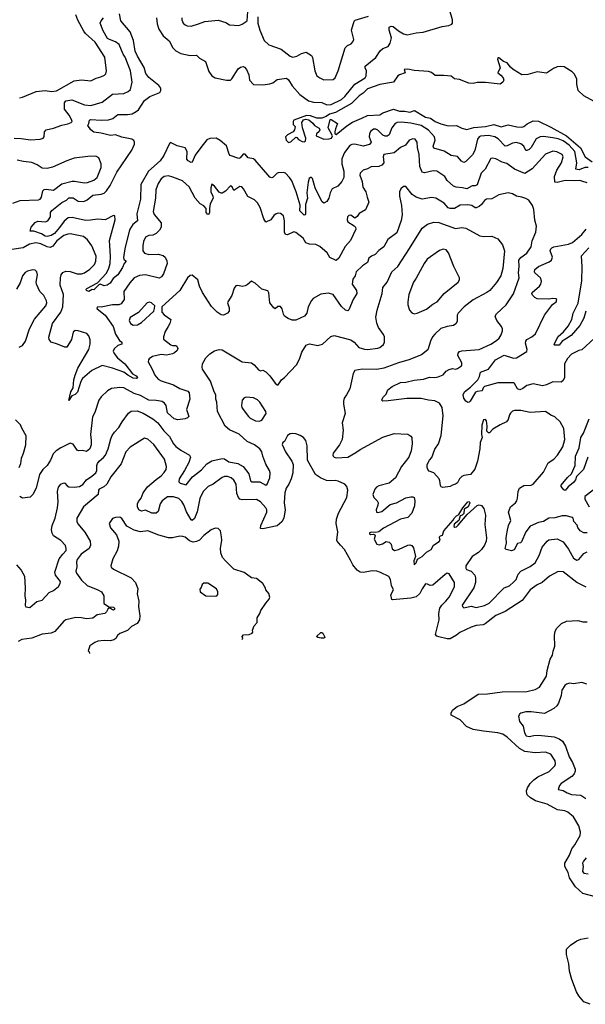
# Model space of a CAD drawing. Extents: x 2087054 to 2277909, y 548907 to 753496.
# Tile 124 of 256: x 2097489 to 2102948, y 632234 to 641737. Entities that reach past the tile are written whole.
import ezdxf

# ---------------------------------------------------------------- set-up
doc = ezdxf.new("R2010")
doc.units = 0

msp = doc.modelspace()

# ---------------------------------------------------------------- linework, layer by layer
at = {"layer": '0CON20XD'}
for points in [[(2098809.5, 641755), (2098816.1, 641696.1), (2098832.5, 641645), (2098875, 641580.8), (2098932.2, 641532.2), (2098967.5, 641465), (2098995.3, 641435.3), (2099045, 641411.1), (2099135, 641393.1), (2099195, 641393.3), (2099225, 641364.4), (2099282, 641335), (2099315, 641236), (2099345, 641196.9), (2099375, 641176.7), (2099485, 641151.9), (2099525, 641153.3), (2099538.1, 641165), (2099596.9, 641263.1), (2099620.5, 641279.5), (2099645, 641283.8), (2099659.2, 641279.2), (2099677.4, 641257.4), (2099699.4, 641205), (2099707.5, 641155), (2099745, 641111.2), (2099835, 641110), (2099905, 641119.2), (2099930.9, 641129.1), (2099975, 641160.8), (2100065, 641174.3), (2100085, 641158), (2100118.8, 641098.8), (2100192.9, 641015), (2100275.8, 640955), (2100325, 640941.1), (2100405, 640937.9), (2100455, 640914.6), (2100495, 640918.4), (2100595, 640967.3), (2100625.9, 640995), (2100724.4, 641115.6), (2100823.4, 641176.6), (2100832.5, 641195), (2100838, 641245), (2100823, 641273), (2100825, 641288.8), (2100926.6, 641373.4), (2100966.9, 641435), (2100995, 641457.5), (2101045, 641478.9), (2101065, 641510), (2101078.3, 641561.7), (2101055.5, 641634.5), (2101055.5, 641664.5), (2101060.4, 641669.6), (2101075, 641675.4), (2101095, 641670.6), (2101145, 641630.5), (2101195, 641600.8), (2101228.6, 641591.4), (2101315, 641609.2), (2101384.1, 641615.9), (2101567.7, 641672.3), (2101629.7, 641680.3), (2101658.8, 641695), (2101665.8, 641705), (2101665.7, 641735), (2101636.2, 641836.2)], [(2097435, 640592.7), (2097505, 640591.1), (2097595, 640578.5), (2097686.9, 640583.1), (2097715, 640593.8), (2097726.7, 640605), (2097730, 640655), (2097745, 640675.7), (2097815, 640690.5), (2097895, 640719.7), (2097955, 640731.1), (2097986, 640744), (2097995.5, 640754.5), (2097990.6, 640775), (2097967.9, 640815), (2097921.9, 640875), (2097921.4, 640935), (2097935, 640953.9), (2097993.1, 640963.1), (2098115, 640913.8), (2098175, 640907.7), (2098285, 640941.4), (2098385, 641017.8), (2098495, 641024.5), (2098537.4, 641042.6), (2098557.8, 641065), (2098573.8, 641135), (2098559.6, 641245), (2098507.1, 641375), (2098487.5, 641405), (2098448.3, 641498.3), (2098415, 641524.4), (2098355, 641544.7), (2098336.9, 641556.9), (2098295, 641630.8), (2098267.5, 641705), (2098274.4, 641725), (2098297.8, 641755)], [(2097487.3, 640982.7), (2097515, 640988), (2097647, 641043), (2097735, 641052.5), (2097795, 641044.2), (2097845, 641051.1), (2098015, 641147.1), (2098084.3, 641155.7), (2098175, 641146), (2098227, 641173), (2098272.5, 641185), (2098307.3, 641202.7), (2098320, 641215), (2098328, 641245), (2098311.9, 641375), (2098218.7, 641518.7), (2098125, 641604.2), (2098107.9, 641627.9), (2098052.1, 641732.1), (2098032, 641785)], [(2102975, 640309.2), (2102945, 640309.8), (2102887.3, 640287.3), (2102855.6, 640295), (2102866.8, 640355), (2102847.4, 640465), (2102791.3, 640525), (2102735, 640568.5), (2102685, 640587.4), (2102635, 640597.4), (2102545, 640609.1), (2102512.9, 640607.1), (2102475, 640588.5), (2102425.7, 640504.3), (2102405, 640483.5), (2102385, 640473.3), (2102375, 640475.8), (2102354.6, 640515), (2102325, 640540.4), (2102285, 640553.2), (2102245.5, 640545.5), (2102195, 640518.8), (2102175, 640516.7), (2102106.6, 640586.6), (2102075, 640606.6), (2102015, 640619.1), (2101937.9, 640612.1), (2101923.1, 640605), (2101907.9, 640585), (2101881.9, 640475), (2101858.5, 640431.5), (2101795, 640367.1), (2101775, 640360), (2101752.7, 640372.7), (2101715, 640418), (2101655, 640427.5), (2101585, 640469.1), (2101487.8, 640497.8), (2101479.1, 640515), (2101497.9, 640575), (2101492.5, 640605), (2101435, 640670.4), (2101364.2, 640715), (2101265, 640738.2), (2101175, 640748.4), (2101133.8, 640745), (2101113.1, 640735), (2101081.1, 640695), (2101054.4, 640625), (2101035, 640611.5), (2101015, 640611.9), (2100994.1, 640624.1), (2100945, 640672.5), (2100925, 640682.1), (2100905, 640681.8), (2100875, 640659.4), (2100864.2, 640635.8), (2100863.3, 640605), (2100880.3, 640555), (2100865, 640531.6), (2100805, 640515.4), (2100725, 640535.6), (2100695, 640531.9), (2100675, 640521.4), (2100622.7, 640455), (2100597.5, 640395), (2100598.5, 640345), (2100616.2, 640275), (2100616.6, 640213.4), (2100598, 640175), (2100559.7, 640130.3), (2100505, 640103.3), (2100484.4, 640065), (2100472.2, 640015), (2100455, 639983.8), (2100425, 639966.2), (2100405, 639983.3), (2100341.4, 640115), (2100316, 640205), (2100305, 640213.3), (2100295, 640213.8), (2100284, 640205), (2100272.4, 640167.6), (2100260, 640065), (2100266.2, 640016.2), (2100247.9, 639955), (2100247.6, 639862.4), (2100245, 639853.3), (2100235, 639851.2), (2100192.6, 639892.6), (2100196.2, 639946.2), (2100156.9, 640075), (2100115, 640180.8), (2100093.3, 640215), (2100055, 640255.6), (2100035, 640261.1), (2099985, 640258.6), (2099974, 640255), (2099935, 640217.1), (2099922.3, 640212.3), (2099905, 640215.8), (2099762.7, 640382.7), (2099745, 640393.1), (2099695, 640404.2), (2099665, 640439.2), (2099645, 640438.6), (2099617.2, 640402.8), (2099605, 640398.1), (2099521.2, 640425), (2099509.5, 640439.5), (2099485, 640519.4), (2099425, 640571.5), (2099385, 640593.1), (2099325, 640591.9), (2099295, 640578.6), (2099236, 640504), (2099181.9, 640428.1), (2099155, 640362.5), (2099145, 640358), (2099114.5, 640374.5), (2099102.2, 640392.2), (2099106.9, 640465), (2099085, 640501.2), (2099009.1, 640519.1), (2098945, 640551.2), (2098935, 640543.3), (2098880, 640425), (2098845.3, 640375), (2098732.2, 640275), (2098658.8, 640145), (2098654.6, 640004.6), (2098619.5, 639865), (2098627.5, 639795), (2098580.5, 639759.5), (2098549.5, 639710.5), (2098505.6, 639524.4), (2098492.4, 639442.4), (2098495.7, 639425.7), (2098516.2, 639405), (2098497.1, 639382.9), (2098481.6, 639345), (2098436.5, 639273.5), (2098390.9, 639239.1), (2098361.4, 639195), (2098335, 639174.4), (2098305, 639167.5), (2098265, 639183.3), (2098252, 639178), (2098205, 639130), (2098188.3, 639131.7), (2098155.6, 639114.4), (2098135, 639123.3), (2098130, 639135), (2098137, 639143), (2098241.2, 639198.8), (2098327.8, 639292.2), (2098350.9, 639339.1), (2098363.3, 639385), (2098365.4, 639455), (2098356.7, 639605), (2098410, 639805), (2098406.7, 639845), (2098395, 639848), (2098315, 639806.7), (2098245, 639811.4), (2098172.8, 639802.8), (2098125, 639799.1), (2097995, 639829.6), (2097956.1, 639823.9), (2097918, 639792), (2097875, 639730), (2097825, 639674.6), (2097792, 639655), (2097755.3, 639644.7), (2097735, 639648.5), (2097699.1, 639669.1), (2097626.4, 639696.4), (2097590, 639695), (2097600, 639735), (2097639.7, 639780.3), (2097665, 639792.9), (2097735, 639786.2), (2097760, 639795), (2097788, 639835), (2097787.5, 639875), (2097800, 639895), (2097895, 639972.3), (2097941.9, 639995), (2097965, 640019.4), (2098005, 640019.1), (2098055, 639984.2), (2098107.5, 639982.5), (2098142.2, 639997.8), (2098195, 640042.9), (2098275, 640052.4), (2098305, 640064.1), (2098325.8, 640084.2), (2098361.8, 640138.2), (2098425.7, 640265), (2098572.1, 640477.9), (2098596.2, 640535), (2098598.5, 640555), (2098590.1, 640570.1), (2098573, 640583), (2098475, 640603.3), (2098415, 640627), (2098365, 640620.8), (2098275, 640643.5), (2098205, 640650.5), (2098175.6, 640675), (2098147.1, 640715), (2098157.3, 640735), (2098162.2, 640767.8), (2098175, 640774.2), (2098277.2, 640767.2), (2098345, 640770.8), (2098386.8, 640783.2), (2098437.2, 640822.8), (2098528.6, 640821.4), (2098575, 640830), (2098615, 640850), (2098635, 640868.6), (2098695, 640956.7), (2098745, 640996.4), (2098841.2, 641035), (2098852, 641055), (2098850, 641075), (2098832.6, 641102.6), (2098735, 641180.6), (2098707.4, 641217.4), (2098690, 641275), (2098626, 641386), (2098604.8, 641434.8), (2098587.6, 641535), (2098555, 641619.2), (2098464.4, 641725), (2098453.3, 641795)], [(2099054.2, 641755), (2099054.2, 641735), (2099068, 641705), (2099087, 641687), (2099105, 641679.2), (2099145, 641676), (2099215, 641695.6), (2099275, 641720.8), (2099405, 641731.4), (2099479.5, 641709.5), (2099515, 641688.8), (2099605, 641680), (2099637.4, 641692.6), (2099684.3, 641725), (2099692.4, 641817.6)], [(2099787.1, 641765), (2099789.2, 641705), (2099805.6, 641635), (2099847.5, 641535), (2099893.2, 641493.2), (2100013.2, 641453.2), (2100098.8, 641385), (2100125, 641374.5), (2100163.3, 641385), (2100208.5, 641411.5), (2100255, 641424), (2100305, 641390), (2100315, 641373.3), (2100337.9, 641245), (2100358, 641195), (2100384.6, 641174.6), (2100425, 641155.8), (2100515, 641161.2), (2100532.7, 641177.3), (2100564.3, 641245), (2100630.6, 641465), (2100652.4, 641487.6), (2100688.8, 641505), (2100705, 641523.3), (2100713.8, 641545), (2100692.5, 641635), (2100717, 641723), (2100728.1, 641731.9), (2100855, 641771.5)], [(2103035, 640946.7), (2102935, 641000.8), (2102878.6, 641055), (2102866.9, 641115), (2102866.9, 641165), (2102842, 641215), (2102821.2, 641235), (2102745, 641281.9), (2102705, 641286.9), (2102675, 641281.5), (2102642.7, 641267.3), (2102575, 641221.5), (2102485, 641234.5), (2102395, 641209.5), (2102335, 641205.8), (2102253.3, 641255), (2102225, 641280), (2102195, 641321.2), (2102160, 641335), (2102115, 641370), (2102105, 641367.5), (2102100, 641355), (2102127.7, 641272.3), (2102103.3, 641225), (2102132.2, 641202.2), (2102154, 641175), (2102160.8, 641155), (2102151.2, 641135), (2102125, 641116), (2101985, 641132.5), (2101905, 641130.5), (2101865, 641122.2), (2101825, 641124.4), (2101735, 641160), (2101685.6, 641165.6), (2101655, 641192), (2101581.5, 641198.5), (2101499.1, 641199.1), (2101465, 641227.5), (2101435, 641237.1), (2101295.4, 641245.4), (2101235, 641260), (2101200, 641255), (2101210, 641225), (2101155, 641206), (2101140, 641195), (2101095.8, 641135), (2100965, 641111.1), (2100845, 641068.8), (2100805, 641028.5), (2100765, 641001.5), (2100691.9, 640928.1), (2100537.9, 640842.1), (2100478.6, 640825), (2100446.8, 640803.3), (2100405, 640788), (2100357.6, 640787.6), (2100295, 640810.8), (2100257.7, 640812.3), (2100133.8, 640766.2), (2100127.5, 640755), (2100130, 640725), (2100147.5, 640705), (2100142.5, 640675)], [(2100142.5, 640675), (2100130, 640655), (2100074.3, 640625.7), (2100053.8, 640605), (2100060, 640575), (2100085, 640552), (2100105, 640557.5), (2100155, 640603.3), (2100165, 640600), (2100179.5, 640579.5), (2100215, 640560.5), (2100235, 640557.8), (2100246.9, 640565), (2100251.5, 640595), (2100219.2, 640695), (2100213.3, 640745), (2100228.8, 640771.2), (2100252.1, 640777.9), (2100280.8, 640770.8), (2100319.1, 640739.1), (2100335, 640714.6), (2100381.1, 640691.1), (2100385.6, 640675), (2100380.9, 640659.1), (2100353.8, 640635), (2100350, 640615), (2100425, 640583.8), (2100475, 640588.8), (2100497.5, 640595), (2100506.7, 640615), (2100467.5, 640695), (2100485, 640772.5), (2100495, 640773.3), (2100556.2, 640735), (2100536, 640685), (2100531.2, 640655), (2100530, 640635), (2100545, 640630), (2100645, 640713.3), (2100702.6, 640747.4), (2100792.2, 640787.8), (2100845, 640813.8), (2100965, 640818.9), (2100993.1, 640836.9), (2101097.3, 640872.7), (2101155.4, 640854.6), (2101205, 640855.7), (2101255, 640845.4), (2101299.4, 640859.4), (2101405, 640796.9), (2101455, 640787.8), (2101500.5, 640755), (2101555, 640730.5), (2101625, 640712.1), (2101705, 640714.5), (2101755, 640690.9), (2101805, 640678), (2101872.2, 640697.8), (2101985, 640706.3), (2102065, 640724.2), (2102135, 640702.7), (2102205, 640720.9), (2102286.9, 640703.1), (2102335, 640699.6), (2102355, 640706.5), (2102387.2, 640732.8), (2102445, 640760.4), (2102495, 640756.7), (2102615, 640701.3), (2102765, 640616.8), (2102900.2, 640500.2), (2102947.3, 640415), (2103015, 640366.6)], [(2102965, 640164), (2102915, 640180), (2102895, 640184.3), (2102840.3, 640180.3), (2102754.5, 640185.5), (2102675, 640166), (2102655, 640170), (2102651.1, 640225), (2102672.2, 640285), (2102716.9, 640355), (2102734, 640415), (2102725, 640436.2), (2102672.3, 640462.3), (2102635, 640468), (2102565, 640439.2), (2102435, 640296.9), (2102365, 640252.9), (2102265, 640294.5), (2102189.4, 640349.4), (2102145, 640362.5), (2102083.2, 640393.2), (2102055, 640400.8), (2102035, 640397.5), (2101981.4, 640295), (2101942.9, 640255), (2101905, 640142.7), (2101885, 640133.2), (2101855, 640134.5), (2101805, 640104.6), (2101763.8, 640115), (2101700.2, 640120.2), (2101675, 640130), (2101614.5, 640185), (2101592.2, 640225), (2101515, 640276.2), (2101480.2, 640279.8), (2101395, 640260.4), (2101375, 640265.7), (2101350.9, 640320.9), (2101345.8, 640435.8), (2101327.1, 640505), (2101324.5, 640555), (2101305, 640584.5), (2101285, 640588.8), (2101247.5, 640575), (2101213.5, 640526.5), (2101164.3, 640505), (2101105, 640452), (2101004.7, 640435.3), (2100996.9, 640415), (2101002.9, 640355), (2100985, 640333.1), (2100955, 640321.5), (2100882.5, 640317.5), (2100845, 640297.1), (2100805, 640286), (2100776, 640255), (2100771.9, 640235), (2100795.5, 640175), (2100800.2, 640120.2), (2100828.6, 640075), (2100844, 640025), (2100860, 639975), (2100826.5, 639903.5), (2100765, 639868), (2100745, 639836.2), (2100725, 639821.2), (2100685, 639850), (2100665, 639846), (2100654, 639835), (2100650, 639805), (2100656, 639785), (2100718.8, 639748.8), (2100730, 639735), (2100732.2, 639715), (2100682.7, 639607.3), (2100631.9, 639548.1), (2100568.8, 639435), (2100545, 639412), (2100482.1, 639442.1), (2100458.3, 639488.3), (2100387.6, 639547.6), (2100347.9, 639567.9), (2100285, 639571.1), (2100252.3, 639585), (2100225, 639628.9), (2100155, 639683.1), (2100135, 639689.5), (2100075, 639661.5), (2100055, 639662.9), (2100045.4, 639685.4), (2100045.4, 639795), (2100035, 639843.3), (2100005, 639868), (2099985, 639869.2), (2099965, 639861.9), (2099942.7, 639847.3), (2099912, 639805), (2099865, 639783.8), (2099844.6, 639814.6), (2099809.6, 639925), (2099785, 639970.8), (2099755, 639998.6), (2099691.3, 640031.3), (2099650.8, 640105), (2099633.6, 640123.6), (2099615, 640128.1), (2099555, 640087.5), (2099540.6, 640125), (2099525, 640134.3), (2099475, 640082), (2099445, 640062.5), (2099435, 640062.5), (2099415, 640072.5), (2099369.5, 640129.5), (2099345, 640150), (2099332.5, 640115), (2099334.2, 640075), (2099353.8, 640035), (2099356.2, 640015), (2099328.8, 639961.2), (2099320, 639915), (2099321.4, 639875), (2099315, 639860), (2099305, 639856.2), (2099287.5, 639875), (2099288.8, 639915), (2099265, 639940), (2099230.3, 639960.3), (2099182.5, 640015), (2099125.2, 640125.2), (2099061.2, 640181.2), (2098968.2, 640218.2), (2098925, 640229.5), (2098885, 640222.5), (2098855, 640201.4), (2098824.7, 640155.3), (2098803.8, 640095), (2098800, 640015), (2098777.8, 639885), (2098787.4, 639857.4), (2098854.4, 639775), (2098854.5, 639735), (2098840, 639705), (2098805.3, 639674.7), (2098775, 639658.2), (2098735, 639653.3), (2098705, 639637.5), (2098682.9, 639595), (2098677.1, 639555), (2098679.2, 639505), (2098695, 639484.3), (2098735, 639471.9), (2098825, 639475.6), (2098875, 639460), (2098894.5, 639444.5), (2098910.4, 639410.4), (2098912.3, 639385), (2098876.5, 639283.5), (2098859.2, 639255), (2098835, 639243.5), (2098705, 639274.6), (2098645, 639268.5), (2098592.8, 639247.2), (2098551, 639199), (2098495.4, 639115), (2098496.9, 639035), (2098469.2, 638995), (2098445, 638984.6), (2098386.4, 638983.6), (2098275, 638962), (2098245, 638966.2), (2098232.5, 638955), (2098237.5, 638945), (2098315.9, 638885.9), (2098391.8, 638775), (2098412.8, 638702.8), (2098451.5, 638641.5), (2098475.8, 638625), (2098475.5, 638604.5), (2098435, 638592.5), (2098400.3, 638559.7), (2098391.9, 638538.1), (2098400, 638515), (2098433.3, 638475), (2098505.5, 638415.5), (2098579.7, 638319.7), (2098615, 638300), (2098626.2, 638285), (2098623.9, 638276.1), (2098615, 638272.9), (2098585, 638277.8), (2098532, 638305), (2098494.6, 638334.6), (2098384.7, 638374.7), (2098285, 638398.5), (2098185, 638352), (2098096.2, 638273.8), (2098080, 638245), (2098047.9, 638142.1), (2098025, 638120.6), (2097994.1, 638105.9), (2097965, 638062.5), (2097982.7, 638145), (2098005.3, 638185), (2098011.7, 638261.7), (2098025, 638306.9), (2098049.5, 638375), (2098157.5, 638555), (2098169.4, 638605), (2098168.7, 638648.7), (2098157.5, 638685), (2098137.9, 638707.9), (2098055, 638735.3), (2098025, 638737.1), (2098005, 638721.4), (2097989.4, 638650.6), (2097945, 638577.1), (2097925, 638576.7), (2097855, 638604.8), (2097794, 638625), (2097775, 638650), (2097772.1, 638672.1), (2097805.4, 638805), (2097886.6, 638915), (2097905.8, 638965), (2097911.3, 639085), (2097878.8, 639175), (2097881.8, 639245), (2097890.8, 639275), (2097905, 639298.1), (2097935, 639309.5), (2097975, 639306.9), (2098045, 639284.3), (2098085.4, 639284.6), (2098113.8, 639295), (2098165, 639328.1), (2098212.2, 639375), (2098225.5, 639405), (2098226.9, 639455), (2098185.5, 639555.5), (2098145, 639611.2), (2098105, 639645.8), (2097975, 639668.9), (2097955, 639666.5), (2097915, 639653.6), (2097848.4, 639601.6)], [(2097423.5, 639966.5), (2097495, 639992.9), (2097672.4, 639997.6), (2097685.8, 640005), (2097698.6, 640025), (2097713.5, 640085), (2097725, 640098.6), (2097745, 640101.9), (2097816.8, 640093.2), (2097895, 640152.5), (2097995, 640179.1), (2098019.8, 640179.8), (2098115, 640161.1), (2098145, 640165.5), (2098205, 640186.9), (2098235.8, 640215), (2098275, 640310), (2098276.7, 640345), (2098253, 640403), (2098225, 640420), (2098146.7, 640416.7), (2098015, 640399.5), (2097945, 640376.1), (2097805, 640315.3), (2097755, 640301.6), (2097705, 640305.3), (2097657.5, 640335), (2097605, 640358.7), (2097525, 640367.5), (2097465, 640381.5)], [(2102965, 636784), (2102932.5, 636785), (2102898, 636805), (2102876, 636835), (2102869.4, 636859.4), (2102836.2, 636895), (2102830, 636925), (2102822, 636932), (2102767.8, 636947.8), (2102725, 636947.9), (2102655, 636928.9), (2102597.4, 636927.4), (2102545, 636895.4), (2102495, 636884.6), (2102415, 636850), (2102375.4, 636795), (2102331.4, 636698.6), (2102321.3, 636688.7), (2102295, 636681.2), (2102260.4, 636619.6), (2102235, 636611.1), (2102185, 636622.5), (2102176.2, 636635), (2102186.6, 636683.4), (2102185.6, 636735), (2102193.4, 636793.4), (2102206.4, 636855), (2102229.2, 636905), (2102207.8, 636985), (2102225.6, 637035), (2102274, 637075), (2102287.5, 637095), (2102295, 637120), (2102298.8, 637185), (2102313.6, 637216.3), (2102355, 637242.5), (2102424.5, 637245.5), (2102443.8, 637255), (2102545, 637370), (2102589.8, 637460.2), (2102645, 637495.6), (2102680.6, 637535), (2102732.5, 637615), (2102751.2, 637685), (2102740.6, 637790.6), (2102707, 637857), (2102654.1, 637904.1), (2102615, 637920), (2102565, 637956), (2102416.4, 637946.4), (2102325, 637963.8), (2102265, 637966.2), (2102245, 637958.8), (2102225, 637940), (2102216, 637925), (2102205, 637877.5), (2102186.7, 637855), (2102125, 637826), (2102056.4, 637783.6), (2102025, 637750), (2102015, 637750), (2101997.5, 637765), (2102002, 637815), (2101995, 637866.7), (2101985, 637878.8), (2101964.2, 637875), (2101950.6, 637825), (2101946.2, 637735), (2101953.3, 637705), (2101933.5, 637655), (2101930.8, 637595), (2101908, 637475), (2101880.7, 637399.3), (2101840.9, 637349.1), (2101775, 637337.6), (2101755, 637328.6), (2101733.9, 637305), (2101715, 637268), (2101695, 637254), (2101665, 637246.2), (2101645, 637233.3), (2101571.7, 637221.7), (2101557.8, 637227.8), (2101550, 637240), (2101545.5, 637285.5), (2101537.5, 637305), (2101485, 637364.2), (2101441.1, 637381.1), (2101427.3, 637397.3), (2101420.4, 637415), (2101422.7, 637445), (2101444.7, 637485.3), (2101468.4, 637511.6), (2101495, 637590.8), (2101532.1, 637645), (2101558.1, 637725), (2101576, 637915), (2101566.2, 637995), (2101542.2, 638035), (2101495, 638060), (2101435, 638065.6), (2101362.4, 638082.4), (2101225, 638080.6), (2101045, 638057.5), (2100995, 638053.8), (2100983.3, 638065), (2100995, 638090), (2101027, 638123), (2101043.3, 638165), (2101085, 638198), (2101165, 638235.6), (2101215, 638240), (2101295, 638259.5), (2101385, 638268.8), (2101445, 638287.8), (2101495, 638284.5), (2101528.3, 638291.7), (2101575, 638309.4), (2101605.8, 638345), (2101635, 638362.2), (2101665, 638369.5), (2101695, 638364.4), (2101715, 638369.2), (2101753.8, 638395), (2101757.1, 638405), (2101755, 638426.7), (2101718.6, 638495), (2101720.9, 638519.1), (2101735, 638534.2), (2101755, 638541.4), (2101925, 638554), (2102035, 638605.6), (2102090.3, 638639.7), (2102118, 638665), (2102136, 638695), (2102148.8, 638735), (2102148.8, 638755), (2102140, 638775), (2102095, 638833.3), (2102080, 638865), (2102078, 638875), (2102091.5, 638898.5), (2102185, 638985.8), (2102255, 639092), (2102309.3, 639245), (2102303.5, 639295), (2102310, 639355), (2102305.6, 639415), (2102325, 639442.9), (2102384.4, 639485), (2102424.4, 639545), (2102436.6, 639603.4), (2102471.2, 639685), (2102476.7, 639745), (2102461.7, 639801.7), (2102452, 639905), (2102438.8, 639945), (2102403.8, 639995), (2102375, 640011.4), (2102335, 640025.6), (2102285, 640032.9), (2102245, 640057.5), (2102205, 640067.1), (2102114.5, 640045.5), (2102045, 640007.1), (2101995, 640004.4), (2101975, 639992.5), (2101945.4, 639954.6), (2101925, 639935.6), (2101895, 639920.8), (2101885, 639920), (2101852.7, 639942.7), (2101815, 639950.4), (2101741.7, 639948.3), (2101685, 639914.2), (2101645, 639915.8), (2101625, 639921.9), (2101585.7, 639965), (2101505.6, 640015.6), (2101465, 640020.6), (2101375, 640004.5), (2101315, 640024.4), (2101278.6, 640048.6), (2101215.6, 640125.6), (2101192.3, 640127.7), (2101166.7, 640105), (2101153.9, 640076.1), (2101154, 640035), (2101173.1, 639945), (2101180.9, 639855), (2101170.7, 639799.3), (2101129.8, 639680.2), (2101042.5, 639615), (2101005, 639545.6), (2100955, 639509.4), (2100919.8, 639470.2), (2100884.6, 639455.4), (2100860, 639435), (2100845, 639393.1), (2100798, 639362), (2100737.5, 639305), (2100725.7, 639265), (2100706, 639234), (2100698.2, 639185), (2100741.1, 639125), (2100744.4, 639095), (2100708.6, 639035), (2100665, 638937.5), (2100655, 638928.8), (2100635, 638934), (2100595, 638968.6), (2100515, 639085.6), (2100465, 639098.1), (2100395, 639088.6), (2100323.3, 639045), (2100305, 639026.2), (2100273.5, 638965), (2100259.4, 638905), (2100238, 638875), (2100155, 638838.5), (2100117.5, 638837.5), (2100081.8, 638851.8), (2100046.6, 638876.6), (2100035.5, 638895), (2100023.5, 638945), (2100005, 638969.4), (2099980.7, 638969.3), (2099955, 638947.5), (2099942.5, 638955), (2099903.8, 639005), (2099895, 639100), (2099885, 639120), (2099825, 639136.7), (2099762.5, 639195), (2099725, 639212.5), (2099685, 639177.5), (2099665, 639167.5), (2099635, 639162.5), (2099595, 639173.3), (2099575, 639168.8), (2099558.8, 639145), (2099536, 639075), (2099498.8, 639015), (2099496.2, 639005), (2099511.2, 638955), (2099511.2, 638925), (2099495.8, 638904.2), (2099455, 638883.8), (2099435, 638888.8), (2099393.8, 638915), (2099339.8, 638969.8), (2099253.6, 639105), (2099224.1, 639165.9), (2099207.1, 639225), (2099155, 639270), (2099135, 639268.8), (2099108, 639245), (2099036.2, 639125), (2098860, 638965), (2098860, 638915), (2098885, 638887.5), (2098946.7, 638845), (2098937.5, 638805), (2098921.2, 638775), (2098892.7, 638727.3), (2098878, 638675), (2098878.8, 638655), (2098948.8, 638598.8), (2098965, 638592.5), (2098995, 638593.8), (2099005.9, 638585.9), (2099014, 638565), (2099008.8, 638545), (2098985, 638522), (2098965, 638512), (2098905, 638500), (2098855, 638504.2), (2098772.7, 638487.3), (2098738.8, 638465), (2098731.2, 638455), (2098730, 638435), (2098769.4, 638365), (2098792.5, 638305), (2098825, 638266.7), (2098855, 638250.4), (2098972.6, 638212.6), (2099035, 638178.9), (2099111.1, 638151.1), (2099124.5, 638134.5), (2099132.3, 638075), (2099100.6, 637975), (2099122, 637908), (2099109.5, 637895), (2099085, 637885.2), (2099015, 637874.8), (2098980.9, 637885), (2098915, 637941.4), (2098902.3, 638015), (2098887.6, 638037.6), (2098863.1, 638053.1), (2098805, 638063.4), (2098735, 638065.3), (2098655, 638111.6), (2098595, 638128.1), (2098495, 638184.4), (2098455, 638188.1), (2098375, 638178), (2098336.7, 638155), (2098275, 638098.8), (2098254.4, 638065), (2098215.6, 637945), (2098192.5, 637905), (2098171.5, 637735), (2098180, 637675), (2098178.9, 637635), (2098165, 637594.2), (2098135, 637569.2), (2098095, 637579.2), (2098055.9, 637575.9), (2098043.2, 637583.2), (2098005, 637640), (2097975, 637650), (2097885, 637604.5), (2097841.4, 637575), (2097814, 637546), (2097785.9, 637485.9), (2097755, 637436), (2097712.5, 637395), (2097681.7, 637348.3), (2097648.6, 637215), (2097615, 637153.3), (2097591.7, 637128.3), (2097515, 637120), (2097489.2, 637135)], [(2100367.3, 638592.7), (2100413.3, 638605), (2100491.2, 638678.8), (2100525, 638688), (2100685, 638646.9), (2100717.8, 638625), (2100763.3, 638573.3), (2100816.9, 638556.9), (2100845.5, 638554.5), (2100945, 638565.4), (2100966.5, 638573.5), (2100999.1, 638600.9), (2101011.2, 638625), (2101010.5, 638675), (2100999.5, 638699.5), (2100951.4, 638765), (2100935, 638807.5), (2100925.7, 638865), (2100938.6, 638935), (2100988.9, 639095), (2100995, 639152.5), (2101035, 639203.8), (2101080.6, 639305), (2101138.1, 639355), (2101250.2, 639529.8), (2101374.2, 639725), (2101423.8, 639765), (2101485, 639782.5), (2101535, 639778.9), (2101695, 639720.3), (2101755, 639731.5), (2101795, 639725.6), (2101930.5, 639650.5), (2101965, 639644.4), (2102045, 639648.8), (2102105, 639621.2), (2102148, 639565), (2102169.4, 639505), (2102153.7, 639336.3), (2102134, 639266), (2102090.5, 639199.5), (2102025.8, 639125), (2101996.6, 639103.4), (2101866.4, 639033.6), (2101779.2, 638965), (2101722.5, 638905), (2101712.9, 638885), (2101710, 638825), (2101699.7, 638800.3), (2101675, 638784.2), (2101615, 638775.7), (2101552.8, 638757.2), (2101495, 638701.4), (2101474.5, 638675), (2101455.5, 638635), (2101428.1, 638551.9), (2101366.6, 638503.4), (2101245, 638454.3), (2101145, 638424.5), (2101005, 638372.5), (2100935, 638359.5), (2100795, 638364.3), (2100725, 638350.8), (2100706.7, 638323.3), (2100674.4, 638175), (2100644.2, 638115.8), (2100620, 638085), (2100613.8, 638055), (2100616, 638026), (2100630, 637935), (2100601.5, 637845), (2100612.1, 637775), (2100602.9, 637685), (2100576.7, 637633.3), (2100515.8, 637555), (2100510, 637535), (2100513.8, 637525), (2100523.3, 637515), (2100545, 637508.9), (2100655, 637514.5), (2100735, 637560), (2100775, 637590), (2100995, 637709.5), (2101105, 637742), (2101235, 637737.5), (2101265, 637717.5), (2101273.3, 637705), (2101275.8, 637645), (2101267.5, 637575), (2101245.6, 637515), (2101175.5, 637425), (2101115, 637316.9), (2101055, 637263.8), (2100955, 637237.5), (2100934, 637226), (2100916.7, 637205), (2100897.7, 637155), (2100906.4, 637126.3), (2100940, 637095), (2100948.2, 637075), (2100946.9, 637053.1), (2100930, 637005), (2100934, 636985), (2100945, 636980.6), (2100985, 636991.1), (2101065, 637057.5), (2101125.9, 637074.1), (2101215, 637121.4), (2101265, 637130.8), (2101285, 637133.3), (2101296.7, 637125), (2101304, 637095), (2101300.8, 637045), (2101274.3, 636975), (2101236.2, 636933.8), (2101163.3, 636915), (2101000.4, 636829.6), (2100956.7, 636795), (2100925, 636788.8), (2100885, 636792), (2100866.7, 636785), (2100865, 636773.8), (2100875, 636768.8), (2100905, 636772.5), (2100916.2, 636766.2), (2100918.8, 636755), (2100909.2, 636725), (2100935, 636676), (2100958.7, 636668.7), (2100990.9, 636679.1), (2101025, 636699.4), (2101055.6, 636695.6), (2101076, 636675), (2101085, 636631.2), (2101105.7, 636615.7), (2101145, 636623.1), (2101235, 636666.5), (2101255, 636668.5), (2101275, 636661.9), (2101290.9, 636640.9), (2101308, 636555), (2101293.3, 636515), (2101295, 636476.7), (2101315.5, 636495), (2101328.1, 636531.9), (2101374.3, 636555), (2101415, 636598.1), (2101460, 636625), (2101482.5, 636665), (2101539.3, 636700.7), (2101547.5, 636715), (2101540, 636735), (2101542.5, 636745), (2101550, 636755), (2101568.3, 636761.7), (2101583.8, 636805), (2101672.3, 636907.7), (2101685, 636930), (2101705, 636950), (2101728.3, 636961.7), (2101765, 637026.7), (2101815, 637082.5), (2101825.9, 637085.9), (2101832.5, 637075), (2101816.7, 637035), (2101777.5, 637012.5), (2101775, 636970), (2101760, 636955), (2101741.7, 636948.3), (2101727.5, 636905), (2101683, 636867), (2101680, 636845), (2101688.3, 636838.3), (2101705, 636842.5), (2101720.8, 636859.2), (2101808, 636962), (2101905, 637049.6), (2101925, 637054.6), (2101945, 637047.5), (2101969.7, 637019.7), (2101985.6, 636955.6), (2101976.9, 636865), (2101993.6, 636735), (2101990.4, 636705), (2101976.2, 636665), (2101945, 636622.9), (2101917.5, 636595), (2101855, 636556.7), (2101794.6, 636465.4), (2101794.4, 636445), (2101801.4, 636431.4), (2101845.7, 636415), (2101880.5, 636375), (2101889.2, 636349.2), (2101888.9, 636305), (2101873.8, 636255), (2101760, 636085), (2101762.7, 636072.7), (2101775, 636062), (2101845, 636076.4), (2101895, 636065.3), (2101975, 636084.1), (2102020.5, 636105), (2102164.7, 636255.3), (2102215, 636273.5), (2102259.9, 636310.1), (2102281.5, 636335), (2102301.1, 636385), (2102324.3, 636415), (2102415, 636460.4), (2102463.9, 636496.1), (2102503.3, 636565), (2102532.9, 636645), (2102579.4, 636705), (2102595, 636715.5), (2102675, 636725.4), (2102735, 636697.5), (2102786.8, 636626.8), (2102835, 636538.9), (2102865, 636520), (2102885, 636526.9), (2102934, 636586), (2102965, 636602.1)], [(2103035, 638660.8), (2102915, 638551.4), (2102885, 638543.1), (2102815, 638508.6), (2102775, 638468), (2102745.7, 638415), (2102747.8, 638285), (2102735.6, 638254.4), (2102715, 638240.3), (2102635, 638242.5), (2102575, 638212.2), (2102535, 638203.2), (2102445, 638221.5), (2102384.1, 638205.9), (2102345, 638178.1), (2102315, 638166), (2102295, 638175.8), (2102265.9, 638225.9), (2102255, 638233.3), (2102105, 638232.7), (2101975, 638196.1), (2101963.5, 638185), (2101953.3, 638156.7), (2101905, 638150), (2101888.9, 638141.1), (2101837.8, 638055), (2101827.5, 638045), (2101815, 638043.2), (2101794.3, 638055), (2101774.3, 638085), (2101770, 638115), (2101781.1, 638145), (2101838.8, 638191.2), (2101909.7, 638260.3), (2101928.5, 638295), (2101935, 638336.7), (2102015, 638362.9), (2102080.8, 638455), (2102165, 638498.4), (2102255, 638470.5), (2102285, 638473.3), (2102382.9, 638535), (2102387.5, 638555), (2102371.2, 638615), (2102373.4, 638635), (2102385, 638649.2), (2102432, 638675), (2102466, 638705), (2102555.5, 638884.5), (2102631.9, 638988.1), (2102667.5, 639015), (2102672.5, 639035), (2102665, 639042.5), (2102635, 639046.2), (2102595, 639041.2), (2102485, 639044.2), (2102461.2, 639055), (2102437.8, 639077.8), (2102432.9, 639095), (2102436.7, 639105), (2102505.3, 639164.7), (2102518.5, 639185), (2102526.7, 639215), (2102517.1, 639245), (2102460.8, 639295), (2102457.1, 639305), (2102461.9, 639325), (2102495, 639355.4), (2102600.9, 639399.1), (2102621.4, 639415), (2102630.6, 639445), (2102610.5, 639505), (2102615.4, 639525), (2102624.6, 639535), (2102645, 639545.3), (2102785, 639570.5), (2102825, 639588.1), (2102915, 639664.3), (2102955, 639715.7)], [(2097848.4, 639601.6), (2097809.4, 639550.6), (2097785, 639538.4), (2097755, 639544.7), (2097695, 639572.8), (2097645, 639583.2), (2097585, 639569.6), (2097524, 639536), (2097415, 639519.4)], [(2101295, 638898.8), (2101325, 638904), (2101415, 638943.1), (2101475, 638990.6), (2101520, 639015), (2101586, 639095), (2101720, 639205), (2101733.8, 639225), (2101733.8, 639245), (2101678, 639355), (2101627.3, 639487.3), (2101605, 639516.2), (2101575, 639522), (2101540.9, 639509.1), (2101422.8, 639427.2), (2101391.4, 639385), (2101317, 639243), (2101290, 639205), (2101245.8, 639085), (2101234.2, 639015), (2101236.1, 638986.1), (2101252, 638935), (2101275, 638906.7), (2101295, 638898.8)], [(2102952.9, 638925), (2102934.4, 638855), (2102895.6, 638784.4), (2102812.4, 638687.6), (2102756.9, 638655), (2102724.7, 638635.3), (2102695, 638594.5), (2102654.5, 638594.5), (2102648, 638605), (2102685, 638679.1), (2102736.2, 638723.8), (2102781.7, 638778.3), (2102816.8, 638845), (2102830, 638905), (2102878.2, 639001.8), (2102914.7, 639215.3), (2102917.7, 639352.3), (2102912.8, 639457.2), (2102983.5, 639535)], [(2097485, 638576), (2097517.6, 638592.4), (2097545, 638633.3), (2097582.9, 638755), (2097632.4, 638847.6), (2097741.4, 638975), (2097750, 639005), (2097746.9, 639025), (2097720.8, 639075), (2097684, 639115), (2097651.2, 639185), (2097648.8, 639205), (2097660.8, 639275), (2097656, 639305), (2097638.8, 639318.8), (2097615, 639322), (2097565, 639309.2), (2097543.2, 639296.8), (2097516.2, 639265), (2097493.9, 639196.1), (2097458.8, 639135)], [(2098585, 638788.8), (2098625, 638792), (2098664.3, 638815.7), (2098782.5, 638925), (2098791.7, 638948.3), (2098792.5, 638975), (2098762.5, 639005), (2098745, 639011.2), (2098720, 639005), (2098637.5, 638912.5), (2098555, 638863.3), (2098546, 638835), (2098558.8, 638805), (2098585, 638788.8)], [(2097457.3, 636475), (2097503.5, 636425), (2097536.5, 636365), (2097543.1, 636255), (2097538.5, 636175), (2097545.8, 636135), (2097542, 636082), (2097549.3, 636069.3), (2097585.8, 636064.2), (2097655, 636122.9), (2097705, 636135.8), (2097775, 636209.4), (2097815, 636228.9), (2097865, 636266.9), (2097879.5, 636295), (2097882.5, 636315), (2097835.6, 636375.6), (2097828.6, 636405), (2097869.4, 636535), (2097905, 636580), (2097936.5, 636615), (2097939.5, 636635), (2097931.7, 636661.7), (2097885, 636711.4), (2097816.3, 636756.3), (2097802.6, 636782.6), (2097797.8, 636815), (2097803.1, 636855), (2097832.4, 636927.6), (2097854.5, 637025.5), (2097861.2, 637085), (2097855.5, 637185), (2097865.5, 637225), (2097885, 637253.1), (2097915, 637266.7), (2097925, 637264), (2097947.4, 637237.4), (2097965, 637227.5), (2098015, 637223.8), (2098067.4, 637232.6), (2098099.3, 637250.8), (2098133.3, 637295), (2098185, 637330), (2098223.3, 637365), (2098235.4, 637385), (2098232.7, 637435), (2098239.2, 637455), (2098255, 637477.5), (2098298.7, 637511.3), (2098317.9, 637535), (2098344.6, 637595), (2098368.5, 637691.5), (2098382.5, 637725), (2098403.3, 637756.7), (2098445, 637800), (2098477.1, 637855), (2098539.1, 637940.9), (2098565, 637958.1), (2098621.7, 637961.7), (2098680.9, 637940.9), (2098773.6, 637883.7), (2098821.9, 637845), (2098879, 637769), (2098934.6, 637715), (2098972.5, 637645), (2098995, 637618.9), (2099045, 637581.5), (2099128.6, 637535), (2099137.5, 637515), (2099120.4, 637465), (2099080.8, 637385), (2099027.8, 637305), (2099025.9, 637275.9), (2099037.5, 637265), (2099095, 637246.7), (2099155.9, 637324.1), (2099245, 637393.9), (2099295, 637450), (2099345, 637479.2), (2099442.1, 637502.1), (2099465, 637498.5), (2099509, 637469), (2099595, 637452.2), (2099645.8, 637425.8), (2099699.7, 637355), (2099716.5, 637286.5), (2099725.6, 637275.6), (2099806.2, 637276.2), (2099865.9, 637244.1), (2099879.2, 637255), (2099903.1, 637315), (2099906.4, 637365), (2099900.9, 637385), (2099866, 637446), (2099835.6, 637525), (2099827.8, 637565), (2099806, 637596), (2099755, 637634.4), (2099685, 637666.7), (2099607.9, 637737.9), (2099515, 637780), (2099473.1, 637815), (2099398.1, 637955), (2099392.1, 638045), (2099381.9, 638075), (2099381.9, 638115), (2099365.4, 638145.4), (2099329.5, 638249.5), (2099254.2, 638365), (2099250.8, 638385), (2099254.3, 638415), (2099287.1, 638475), (2099325, 638510.8), (2099369.7, 638540.3), (2099415, 638554.2), (2099445, 638550), (2099635.3, 638435.3), (2099725, 638424.4), (2099750.8, 638405), (2099795, 638356.2), (2099815, 638348.8), (2099835, 638353.3), (2099865, 638340), (2099905, 638300), (2099955, 638230), (2099975, 638213.3), (2099985, 638212.5), (2100015, 638260), (2100045, 638283.3), (2100162, 638405), (2100189.7, 638460.3), (2100211.1, 638528.9), (2100255, 638596), (2100285, 638608), (2100367.3, 638592.7)], [(2099805, 637863.8), (2099826.4, 637873.6), (2099867.5, 637935), (2099864.3, 637955), (2099807.8, 638045), (2099785, 638068.9), (2099745, 638088.6), (2099676.4, 638093.6), (2099655, 638086.7), (2099635.9, 638064.1), (2099630, 638015), (2099634.3, 637995), (2099647.5, 637975), (2099697.2, 637907.2), (2099715, 637892.5), (2099765, 637865.7), (2099805, 637863.8)], [(2097483.2, 637415), (2097498.9, 637455), (2097506, 637504), (2097526.6, 637553.4), (2097549.4, 637635), (2097552.3, 637722.3), (2097508.8, 637795), (2097497.5, 637827.5), (2097447.5, 637875)], [(2102973.8, 637515), (2102930.4, 637395), (2102875, 637342.5), (2102861.9, 637328.1), (2102852.2, 637295), (2102835, 637269.4), (2102781.1, 637228.9), (2102755, 637192.5), (2102740.7, 637200.7), (2102715, 637232.5), (2102714.4, 637245), (2102775, 637318), (2102816.2, 637355), (2102849.4, 637435), (2102854.6, 637525), (2102889.7, 637605), (2102903.8, 637705), (2102930, 637745), (2102984.5, 637885)], [(2102955, 636261.2), (2102865, 636303.8), (2102735, 636406.7), (2102685, 636410), (2102603.8, 636365), (2102533.2, 636306.8), (2102485, 636284.3), (2102415, 636235.8), (2102339.6, 636130.4), (2102175, 636024.2), (2102085, 635987.1), (2101982.9, 635905), (2101962.9, 635897.1), (2101895, 635890), (2101845.9, 635874.1), (2101736.7, 635823.3), (2101705, 635795.8), (2101645, 635761.4), (2101615, 635760.6), (2101535, 635780.3), (2101515, 635788.2), (2101503.3, 635803.3), (2101538.5, 635945), (2101533.7, 636006.3), (2101543.8, 636056.2), (2101561.9, 636088.1), (2101601.4, 636125), (2101632.9, 636165), (2101685.8, 636265), (2101686.2, 636305), (2101635, 636390), (2101615, 636394), (2101595, 636381.9), (2101475, 636278.9), (2101450, 636275), (2101425, 636290), (2101405, 636291.2), (2101372.5, 636245), (2101352.3, 636197.7), (2101314.2, 636165.8), (2101265.8, 636154.2), (2101088.3, 636138.3), (2101082.5, 636142.5), (2101071.4, 636185), (2101096.4, 636235), (2101077.8, 636275), (2101067.1, 636335), (2101053.2, 636363.2), (2100973.1, 636403.1), (2100935, 636413.8), (2100895, 636416.9), (2100805, 636400.4), (2100775, 636406.2), (2100747.5, 636425), (2100704.7, 636474.7), (2100681.3, 636521.3), (2100625, 636623.8), (2100584, 636664), (2100552.8, 636702.8), (2100550, 636715), (2100559.2, 636795), (2100544.2, 636874.2), (2100545.8, 636915), (2100567.5, 636975), (2100648, 637125), (2100656.2, 637195), (2100645, 637232.5), (2100627.5, 637255), (2100564.4, 637284.4), (2100535, 637290.6), (2100485, 637285.6), (2100451.1, 637291.1), (2100393.8, 637315), (2100345, 637348.8), (2100267.1, 637485), (2100264.2, 637624.2), (2100252.5, 637675), (2100228.8, 637705), (2100196.7, 637725), (2100155, 637741.4), (2100125, 637744.3), (2100100.3, 637739.7), (2100075, 637723.8), (2100043.6, 637666.4), (2100030, 637655), (2100023.8, 637636.2), (2100055.5, 637565.5), (2100115.3, 637475.3), (2100128.2, 637445), (2100125.6, 637365), (2100108.5, 637305), (2100086.9, 637253.1), (2100061.9, 637215), (2100049.1, 637170.9), (2100042.2, 637075), (2100050.6, 637005), (2100037.1, 636925), (2100018.3, 636891.7), (2099975, 636851.4), (2099835, 636824.4), (2099815, 636826.7), (2099815.6, 636855), (2099875.4, 636984.6), (2099875.5, 637005), (2099865, 637027.5), (2099813.4, 637083.4), (2099776.2, 637105), (2099635, 637102.7), (2099615, 637110), (2099601.9, 637125), (2099585.6, 637165), (2099580, 637255), (2099555, 637293.8), (2099530, 637315), (2099495, 637326.9), (2099465, 637327.1), (2099445, 637320), (2099355, 637255.6), (2099308.6, 637231.4), (2099258.9, 637185), (2099229.1, 637115), (2099203.5, 636986.5), (2099176.4, 636923.7), (2099155, 636903.3), (2099145, 636908.6), (2099098, 636988), (2099073.5, 637055), (2099055, 637087.8), (2099025, 637115.9), (2098975, 637132.3), (2098915, 637131.8), (2098863.3, 637095), (2098843.8, 637065), (2098825, 636991.2), (2098807.1, 636972.9), (2098765, 636974.6), (2098705, 637002.5), (2098665, 636994.4), (2098638, 637005), (2098626.4, 637036.4), (2098626.4, 637065), (2098635, 637087.1), (2098661.6, 637118.4), (2098680.3, 637169.7), (2098721.4, 637228.6), (2098805, 637299.1), (2098855, 637333.3), (2098885, 637365.8), (2098902.9, 637395), (2098906.9, 637425), (2098887, 637497), (2098785, 637638.6), (2098725, 637688.1), (2098695, 637696.9), (2098555, 637611.4), (2098514.6, 637565.4), (2098468.8, 637451.2), (2098370, 637325), (2098329.1, 637255), (2098302, 637228), (2098255.6, 637205), (2098249.1, 637195), (2098245.8, 637155), (2098105.5, 637035), (2098041.8, 636925), (2098040, 636895), (2098050.2, 636870.2), (2098117.5, 636792.5), (2098170.5, 636705), (2098173.3, 636665), (2098158.6, 636635), (2098081.5, 636578.5), (2098043.6, 636526.4), (2098036.7, 636505), (2098041.8, 636455), (2098032.5, 636415), (2098037.9, 636395), (2098085, 636327.1), (2098141.4, 636275), (2098245, 636234.3), (2098278.8, 636215), (2098302.5, 636175), (2098301.7, 636101.7), (2098355, 636067.5), (2098375, 636072), (2098395, 636068.1), (2098405, 636056.7), (2098403.8, 636045), (2098395, 636038), (2098385, 636040.8), (2098355, 636060), (2098340.7, 636049.3), (2098328.3, 636021.7), (2098312.5, 636005), (2098238.3, 635991.7), (2098195, 635962.5), (2098135, 635954.6), (2098085, 635965.4), (2098032.6, 635967.4), (2097935.9, 635944.1), (2097915, 635933.3), (2097828.8, 635831.2), (2097793.6, 635816.4), (2097705, 635808.2), (2097605, 635768.1), (2097510, 635755), (2097476.2, 635735)], [(2103023.8, 637195), (2102943.3, 637135), (2102945, 637108.8), (2102986.5, 637035)], [(2099633.7, 635756.6), (2099642.5, 635765), (2099636.7, 635785), (2099650.9, 635799.1), (2099705, 635803.3), (2099733, 635817), (2099740, 635825), (2099737.5, 635845), (2099753, 635887), (2099781.7, 635918.3), (2099782.5, 635965), (2099807.5, 636005), (2099816.7, 636035), (2099863.9, 636106.1), (2099897.5, 636145), (2099902.5, 636165), (2099895, 636200), (2099863.9, 636233.9), (2099861.7, 636251.7), (2099836, 636296), (2099775, 636342.9), (2099725, 636351.9), (2099655, 636400.4), (2099556.9, 636435), (2099474.7, 636514.7), (2099448.1, 636545), (2099431.3, 636591.3), (2099428.6, 636635), (2099440.6, 636715), (2099438.6, 636745), (2099426.2, 636805), (2099405, 636826.7), (2099375, 636828.8), (2099335.8, 636814.2), (2099265, 636759.4), (2099224.7, 636715.3), (2099195, 636699.6), (2099165, 636696.1), (2099128.5, 636708.5), (2099085, 636742.9), (2099065, 636750), (2099035, 636752.5), (2098965, 636735.5), (2098925.4, 636735.4), (2098832.6, 636762.6), (2098725, 636804), (2098655, 636795.7), (2098595, 636811.9), (2098525, 636849.2), (2098475, 636923.8), (2098455, 636936.7), (2098415, 636933.8), (2098386.4, 636923.6), (2098353.8, 636875), (2098365, 636832.5), (2098424.1, 636764.1), (2098446, 636705), (2098444.3, 636655), (2098429.7, 636610.3), (2098388, 636535), (2098368.8, 636465), (2098373.2, 636453.2), (2098395, 636434), (2098565, 636351.4), (2098605.5, 636305.5), (2098629.2, 636245), (2098622.5, 636195), (2098639.2, 636125), (2098635.8, 636075), (2098647.9, 635982.1), (2098644.2, 635945), (2098621.7, 635908.3), (2098568.3, 635881.7), (2098529.2, 635840.8), (2098455, 635813.3), (2098433.3, 635795), (2098416.4, 635763.6), (2098397, 635753), (2098365, 635742.5), (2098305, 635746.7), (2098245, 635738.8), (2098213, 635727), (2098166.7, 635695), (2098150, 635645), (2098160, 635635), (2098161.7, 635621.6)], [(2099375, 636173.8), (2099392.5, 636177.5), (2099401.7, 636188.3), (2099402.5, 636215), (2099387.5, 636245), (2099305, 636300), (2099265, 636300), (2099250, 636285), (2099241.7, 636258.3), (2099228.3, 636241.7), (2099230, 636215), (2099285, 636177.5), (2099375, 636173.8)], [(2102674.3, 635865.7), (2102719.7, 635910.3), (2102765, 635930.8), (2102875, 635938.8), (2102925, 635926.2), (2102966.1, 635926.1)], [(2103045, 633270.9), (2102923.8, 633305), (2102855, 633367.5), (2102795.4, 633455.4), (2102781.9, 633505), (2102751.9, 633565), (2102750, 633595), (2102797.1, 633675), (2102816.7, 633735), (2102846.1, 633773.9), (2102897.8, 633865), (2102903.3, 633895), (2102885.4, 633955.4), (2102834.1, 634044.1), (2102778.8, 634088.8), (2102750.3, 634100.3), (2102679.7, 634109.7), (2102580, 634165), (2102468.3, 634198.3), (2102417.6, 634227.6), (2102386.2, 634255), (2102382.5, 634265), (2102379.4, 634295), (2102390.6, 634325), (2102416, 634364), (2102450.2, 634399.8), (2102490.8, 634429.2), (2102598.1, 634481.9), (2102654.2, 634535), (2102660.8, 634555), (2102658, 634585), (2102615, 634649.2), (2102565, 634667.8), (2102465, 634661.5), (2102365, 634674.6), (2102312.2, 634702.2), (2102195, 634812.2), (2102152.4, 634842.4), (2102105, 634855.4), (2101965, 634871.2), (2101865, 634887.9), (2101802.5, 634915), (2101738.9, 634978.9), (2101654.4, 635024.4), (2101652.9, 635045), (2101667.3, 635072.7), (2101711.9, 635108.1), (2101776.2, 635133.8), (2101915, 635226.7), (2102005, 635230), (2102145, 635251.1), (2102385, 635253.1), (2102465, 635271.2), (2102507.5, 635295), (2102575, 635402.5), (2102579.2, 635455), (2102610, 635565), (2102632, 635605), (2102637.3, 635642.7), (2102655, 635690), (2102650, 635795), (2102658.6, 635835), (2102674.3, 635865.7)], [(2100397.7, 635767.7), (2100367.5, 635775), (2100353.3, 635785), (2100395, 635821.2), (2100405, 635822.5), (2100416, 635816), (2100430, 635785), (2100433.1, 635775), (2100425, 635768.5), (2100397.7, 635767.7)], [(2102963.3, 635323.3), (2102915, 635338.9), (2102835, 635327.1), (2102795, 635332.5), (2102765.3, 635324.7), (2102749.1, 635310.9), (2102722.3, 635265), (2102714.5, 635215), (2102689.9, 635140.1), (2102673.5, 635115), (2102645, 635090), (2102555, 635041.6), (2102425, 635057.9), (2102373.6, 635056.4), (2102325, 635044.4), (2102315, 635038.1), (2102302.8, 635015), (2102312.2, 634965), (2102349.2, 634919.2), (2102362.5, 634855), (2102376, 634825), (2102405, 634818.2), (2102450, 634830), (2102495, 634833.1), (2102646.1, 634816.1), (2102697.4, 634797.4), (2102726.5, 634775), (2102758.2, 634725), (2102793.9, 634623.9), (2102825, 634568), (2102848.9, 634505), (2102850.6, 634485), (2102841.5, 634458.5), (2102817.3, 634432.7), (2102715, 634365.7), (2102698, 634345), (2102686.7, 634306.7), (2102735, 634298.1), (2102772.5, 634275), (2102815, 634259.2), (2102905, 634251.2), (2102951.9, 634221.9)], [(2102955, 633646.9), (2102930.6, 633615), (2102922.2, 633595), (2102928.1, 633565), (2102920, 633515), (2102935, 633500.8), (2102975, 633494.7)], [(2102994.2, 632234.2), (2102935, 632256.7), (2102884.5, 632314.5), (2102861.9, 632355), (2102816.5, 632475), (2102794.5, 632555), (2102788.1, 632625), (2102765.7, 632715), (2102767.1, 632765), (2102804.7, 632805.3), (2102865, 632845.6), (2102905, 632864.4), (2102975, 632876.9)]]:
    msp.add_lwpolyline(points, dxfattribs=at)

doc.saveas('drawing.dxf')
